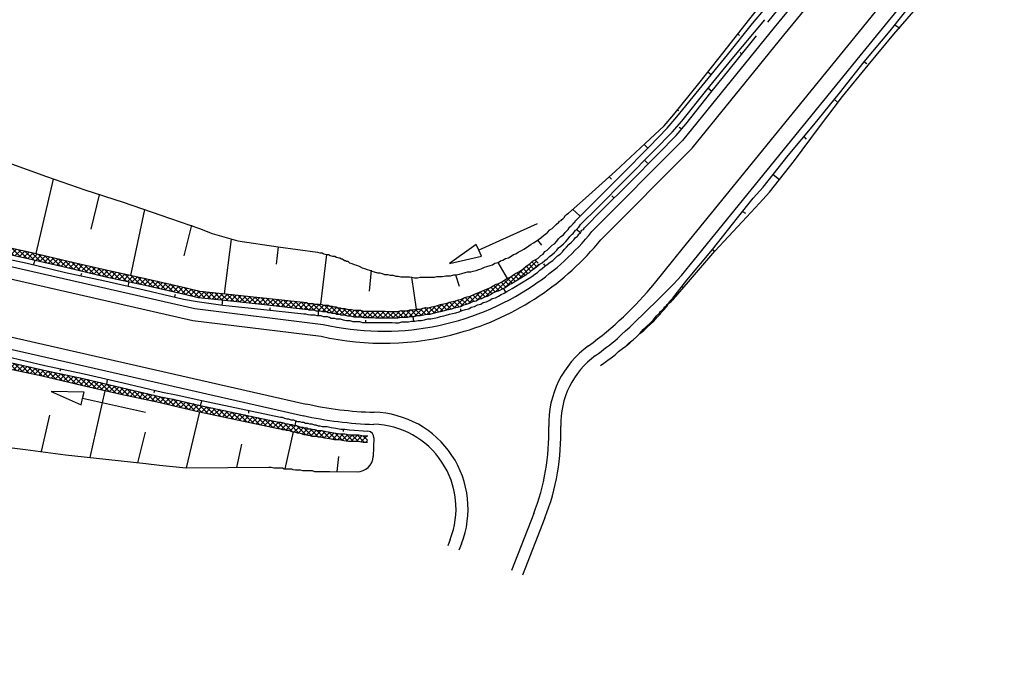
# Model space of a CAD drawing. Extents: x 0 to 1135, y 0 to 420.
# Tile 26 of 74: x 693 to 754, y 85 to 126. Entities that reach past the tile are written whole.
import ezdxf

# ---------------------------------------------------------------- set-up
doc = ezdxf.new("R2010")
doc.units = 0
doc.header["$LTSCALE"] = 2
doc.header["$MEASUREMENT"] = 0
doc.linetypes.add('AUSGEZOGEN', pattern=[0])
doc.layers.get('0').update_dxf_attribs({"color": 8, "linetype": 'AUSGEZOGEN'})
for name, color, linetype in [('BOESCHG', 8, 'AUSGEZOGEN'), ('WEG-BÖSCHUNGEN', 15, 'CONTINUOUS'), ('Wege', 15, 'CONTINUOUS')]:
    doc.layers.add(name, color=color, linetype=linetype)

# ---------------------------------------------------------------- blocks, each defined once
blk = doc.blocks.new('*X42')
at = {"color": 0, "linetype": 'ByBlock'}
for p, q in [((-1296723, 838704), (-1296674, 838753)), ((-1296723, 838386), (-1296413, 838696)), ((-1296096, 838209), (-1296630, 838743)), ((-1296497, 838293), (-1296149, 838641)), ((-1295691, 838122), (-1296226, 838657)), ((-1296499, 838294), (-1296723, 838518)), ((-1296234, 838238), (-1295891, 838581)), ((-1295972, 838182), (-1295635, 838520)), ((-1295286, 838035), (-1295813, 838562)), ((-1295710, 838126), (-1295378, 838458)), ((-1295448, 838070), (-1295122, 838396)), ((-1294881, 837949), (-1295394, 838462)), ((-1295186, 838014), (-1294865, 838335)), ((-1294476, 837862), (-1294976, 838361)), ((-1294924, 837958), (-1294608, 838273)), ((-1294662, 837902), (-1294352, 838212)), ((-1294067, 837771), (-1294557, 838261)), ((-1294400, 837845), (-1294094, 838151)), ((-1294139, 837788), (-1293834, 838093)), ((-1293651, 837673), (-1294138, 838161)), ((-1293881, 837727), (-1293574, 838035)), ((-1293236, 837576), (-1293729, 838070)), ((-1293624, 837667), (-1293313, 837977)), ((-1293366, 837607), (-1293053, 837920)), ((-1292821, 837479), (-1293320, 837979)), ((-1293108, 837546), (-1292792, 837862)), ((-1292406, 837382), (-1292911, 837888)), ((-1292850, 837486), (-1292532, 837804)), ((-1292592, 837426), (-1292272, 837746)), ((-1291990, 837285), (-1292502, 837797)), ((-1292334, 837366), (-1292011, 837688)), ((-1291575, 837188), (-1292093, 837707)), ((-1292076, 837305), (-1291751, 837631)), ((-1291818, 837245), (-1291490, 837573)), ((-1291160, 837091), (-1291685, 837616)), ((-1291560, 837185), (-1291230, 837515)), ((-1291302, 837125), (-1290970, 837457)), ((-1290745, 836994), (-1291276, 837525)), ((-1290330, 836897), (-1290867, 837434)), ((-1291044, 837064), (-1290709, 837399)), ((-1290786, 837004), (-1290449, 837342)), ((-1290528, 836944), (-1290188, 837284)), ((-1289914, 836800), (-1290458, 837344)), ((-1290270, 836884), (-1289928, 837226)), ((-1289499, 836703), (-1290049, 837253)), ((-1290013, 836823), (-1289668, 837168)), ((-1289755, 836763), (-1289407, 837110)), ((-1289091, 836613), (-1289640, 837162)), ((-1289497, 836703), (-1289147, 837053)), ((-1289237, 836645), (-1288886, 836995)), ((-1288687, 836527), (-1289231, 837071)), ((-1288974, 836589), (-1288626, 836937)), ((-1288282, 836441), (-1288822, 836980)), ((-1288712, 836533), (-1288365, 836880)), ((-1288450, 836477), (-1288103, 836824)), ((-1287878, 836355), (-1288413, 836890)), ((-1287474, 836269), (-1288009, 836804)), ((-1288188, 836421), (-1287840, 836768)), ((-1287925, 836365), (-1287578, 836712)), ((-1287663, 836309), (-1287316, 836656)), ((-1287069, 836182), (-1287604, 836718)), ((-1287401, 836253), (-1287053, 836600)), ((-1286658, 836090), (-1287200, 836632)), ((-1287138, 836197), (-1286792, 836544)), ((-1286877, 836141), (-1286535, 836483)), ((-1286243, 835993), (-1286795, 836545)), ((-1286619, 836080), (-1286278, 836422)), ((-1285828, 835896), (-1286377, 836445)), ((-1286361, 836020), (-1286021, 836360)), ((-1286103, 835960), (-1285764, 836299)), ((-1285412, 835799), (-1285960, 836346)), ((-1285845, 835900), (-1285507, 836238)), ((-1284997, 835701), (-1285542, 836246)), ((-1285587, 835839), (-1285250, 836177)), ((-1285329, 835779), (-1284993, 836115)), ((-1284582, 835604), (-1285124, 836147)), ((-1285071, 835719), (-1284736, 836054)), ((-1284813, 835659), (-1284479, 835993)), ((-1284167, 835507), (-1284706, 836047)), ((-1284555, 835598), (-1284221, 835932)), ((-1284297, 835538), (-1283963, 835872)), ((-1283751, 835410), (-1284289, 835948)), ((-1284039, 835478), (-1283705, 835812)), ((-1283336, 835313), (-1283874, 835851)), ((-1283782, 835417), (-1283448, 835751)), ((-1283524, 835357), (-1283190, 835691)), ((-1282921, 835216), (-1283459, 835754)), ((-1283266, 835297), (-1282932, 835631)), ((-1282506, 835119), (-1283044, 835657)), ((-1283008, 835237), (-1282674, 835571)), ((-1282750, 835176), (-1282416, 835510)), ((-1282091, 835022), (-1282628, 835560)), ((-1282492, 835116), (-1282158, 835450)), ((-1282234, 835056), (-1281899, 835391)), ((-1281683, 834933), (-1282213, 835463)), ((-1281975, 834996), (-1281636, 835335)), ((-1281276, 834844), (-1281802, 835371)), ((-1281714, 834939), (-1281374, 835279)), ((-1281453, 834883), (-1281112, 835223)), ((-1280869, 834756), (-1281398, 835284)), ((-1281191, 834826), (-1280850, 835167)), ((-1280463, 834667), (-1280994, 835198)), ((-1280930, 834769), (-1280587, 835112)), ((-1280669, 834712), (-1280325, 835056)), ((-1280056, 834579), (-1280589, 835112)), ((-1280407, 834655), (-1280063, 835000)), ((-1279650, 834491), (-1280185, 835026)), ((-1280146, 834598), (-1279800, 834944)), ((-1279884, 834542), (-1279538, 834888)), ((-1279235, 834394), (-1279780, 834939)), ((-1279623, 834485), (-1279280, 834828)), ((-1278820, 834297), (-1279372, 834849)), ((-1279365, 834424), (-1279022, 834768)), ((-1279107, 834364), (-1278764, 834707)), ((-1278404, 834200), (-1278957, 834752)), ((-1278849, 834304), (-1278506, 834647)), ((-1278591, 834244), (-1278248, 834587)), ((-1277989, 834103), (-1278542, 834655)), ((-1278334, 834183), (-1277990, 834526)), ((-1277574, 834006), (-1278126, 834558)), ((-1278076, 834123), (-1277732, 834466)), ((-1277818, 834063), (-1277475, 834406)), ((-1277159, 833910), (-1277711, 834461)), ((-1276755, 833823), (-1277296, 834364)), ((-1277560, 834003), (-1277217, 834346)), ((-1277302, 833942), (-1276959, 834285)), ((-1277041, 833884), (-1276701, 834225)), ((-1276351, 833737), (-1276881, 834267)), ((-1276779, 833828), (-1276443, 834165)), ((-1276517, 833773), (-1276185, 834105)), ((-1275946, 833651), (-1276465, 834170)), ((-1276255, 833717), (-1275927, 834044)), ((-1275542, 833565), (-1276050, 834073)), ((-1275992, 833661), (-1275669, 833984)), ((-1275730, 833605), (-1275411, 833924)), ((-1275137, 833478), (-1275635, 833976)), ((-1275468, 833549), (-1275153, 833864)), ((-1274829, 833488), (-1275220, 833879)), ((-1275205, 833493), (-1274895, 833803)), ((-1274943, 833437), (-1274829, 833551))]:
    blk.add_line(p, q, dxfattribs=at)
blk = doc.blocks.new('*X43')
at = {"color": 0, "linetype": 'ByBlock'}
for p, q in [((-1274829, 833551), (-1274637, 833743)), ((-1274318, 833295), (-1274805, 833782)), ((-1274733, 833392), (-1274829, 833488)), ((-1274682, 833380), (-1274375, 833687)), ((-1274424, 833320), (-1274113, 833631)), ((-1273902, 833198), (-1274396, 833691)), ((-1274166, 833260), (-1273850, 833575)), ((-1273487, 833101), (-1273991, 833605)), ((-1273908, 833199), (-1273588, 833519)), ((-1273650, 833139), (-1273326, 833463)), ((-1273072, 833004), (-1273587, 833519)), ((-1273392, 833079), (-1273064, 833407)), ((-1272657, 832907), (-1273183, 833433)), ((-1273134, 833019), (-1272801, 833352)), ((-1272876, 832958), (-1272539, 833296)), ((-1272242, 832810), (-1272778, 833347)), ((-1272618, 832898), (-1272277, 833240)), ((-1271826, 832713), (-1272374, 833260)), ((-1272361, 832838), (-1272017, 833181)), ((-1271411, 832616), (-1271963, 833168)), ((-1272103, 832778), (-1271759, 833121)), ((-1271845, 832717), (-1271502, 833060)), ((-1271587, 832657), (-1271244, 833000)), ((-1270996, 832519), (-1271548, 833071)), ((-1271329, 832597), (-1270986, 832940)), ((-1270581, 832422), (-1271133, 832974)), ((-1271071, 832536), (-1270728, 832880)), ((-1270813, 832476), (-1270470, 832819)), ((-1270165, 832325), (-1270718, 832877)), ((-1270555, 832416), (-1270212, 832759)), ((-1269753, 832230), (-1270303, 832780)), ((-1270297, 832356), (-1269954, 832699)), ((-1270039, 832295), (-1269696, 832638)), ((-1269348, 832144), (-1269887, 832683)), ((-1269780, 832236), (-1269439, 832577)), ((-1269518, 832180), (-1269182, 832516)), ((-1268944, 832058), (-1269470, 832585)), ((-1269255, 832124), (-1268925, 832455)), ((-1268540, 831972), (-1269053, 832485)), ((-1268993, 832069), (-1268668, 832393)), ((-1268731, 832013), (-1268411, 832332)), ((-1268135, 831886), (-1268635, 832385)), ((-1268469, 831957), (-1268154, 832271)), ((-1267731, 831799), (-1268217, 832286)), ((-1268206, 831901), (-1267898, 832210)), ((-1267944, 831845), (-1267641, 832148)), ((-1267323, 831710), (-1267799, 832186)), ((-1267682, 831789), (-1267384, 832087)), ((-1267419, 831733), (-1267117, 832036)), ((-1266902, 831607), (-1267382, 832087)), ((-1267163, 831671), (-1266848, 831986)), ((-1266482, 831506), (-1266989, 832012)), ((-1266908, 831608), (-1266580, 831936)), ((-1266070, 831412), (-1266598, 831940)), ((-1266652, 831546), (-1266318, 831880)), ((-1266394, 831486), (-1266059, 831821)), ((-1265658, 831318), (-1266191, 831851)), ((-1266135, 831427), (-1265800, 831762)), ((-1265876, 831367), (-1265541, 831703)), ((-1265246, 831224), (-1265779, 831757)), ((-1265617, 831308), (-1265281, 831644)), ((-1264836, 831132), (-1265367, 831663)), ((-1265358, 831249), (-1265022, 831585)), ((-1265098, 831190), (-1264761, 831527)), ((-1264432, 831046), (-1264955, 831569)), ((-1264838, 831133), (-1264499, 831471)), ((-1264576, 831077), (-1264237, 831415)), ((-1264027, 830960), (-1264550, 831482)), ((-1264313, 831021), (-1263975, 831360)), ((-1263623, 830874), (-1264145, 831396)), ((-1264051, 830965), (-1263712, 831304)), ((-1263219, 830787), (-1263741, 831310)), ((-1263789, 830909), (-1263450, 831248)), ((-1263526, 830853), (-1263188, 831192)), ((-1262814, 830701), (-1263337, 831224)), ((-1263264, 830797), (-1262925, 831136)), ((-1263002, 830741), (-1262663, 831080)), ((-1262410, 830615), (-1262932, 831137)), ((-1262740, 830685), (-1262401, 831024)), ((-1262005, 830529), (-1262528, 831051)), ((-1262477, 830629), (-1262139, 830968)), ((-1262215, 830574), (-1261876, 830912)), ((-1261601, 830443), (-1262123, 830965)), ((-1261953, 830518), (-1261614, 830856)), ((-1261197, 830356), (-1261719, 830879)), ((-1261690, 830462), (-1261352, 830800)), ((-1261428, 830406), (-1261089, 830745)), ((-1260792, 830270), (-1261314, 830793)), ((-1261166, 830350), (-1260827, 830689)), ((-1260388, 830184), (-1260910, 830706)), ((-1260904, 830294), (-1260565, 830633)), ((-1260641, 830238), (-1260303, 830577)), ((-1260001, 830115), (-1260506, 830620)), ((-1260379, 830182), (-1260040, 830521)), ((-1260117, 830126), (-1259763, 830480)), ((-1259590, 830023), (-1260101, 830534)), ((-1259850, 830075), (-1259514, 830411)), ((-1259157, 829908), (-1259710, 830461)), ((-1259586, 830021), (-1259248, 830358)), ((-1259314, 829974), (-1258982, 830306)), ((-1258785, 829854), (-1259290, 830359)), ((-1259063, 829907), (-1258741, 830229)), ((-1258360, 829748), (-1258918, 830306)), ((-1258798, 829854), (-1258472, 830180)), ((-1258553, 829780), (-1258212, 830122)), ((-1257942, 829647), (-1258477, 830182)), ((-1258292, 829724), (-1257943, 830073)), ((-1257570, 829594), (-1258075, 830098)), ((-1258030, 829668), (-1257681, 830016)), ((-1257734, 829645), (-1257387, 829992)), ((-1257206, 829547), (-1257671, 830012)), ((-1257468, 829593), (-1257114, 829947)), ((-1256818, 829478), (-1257324, 829984)), ((-1257197, 829546), (-1256849, 829894)), ((-1256456, 829434), (-1256933, 829911)), ((-1256927, 829497), (-1256579, 829845)), ((-1256657, 829450), (-1256309, 829798)), ((-1256107, 829403), (-1256542, 829839)), ((-1256355, 829433), (-1256008, 829780)), ((-1255721, 829336), (-1256167, 829782)), ((-1256073, 829397), (-1255730, 829740)), ((-1255392, 829325), (-1255827, 829760)), ((-1255802, 829350), (-1255427, 829725)), ((-1255508, 829326), (-1255111, 829722)), ((-1255071, 829322), (-1255474, 829725)), ((-1255192, 829323), (-1254835, 829681)), ((-1254700, 829269), (-1255153, 829723)), ((-1254905, 829292), (-1254530, 829667)), ((-1254508, 829396), (-1254785, 829672)), ((-1254611, 829268), (-1254508, 829371))]:
    blk.add_line(p, q, dxfattribs=at)
blk = doc.blocks.new('*X45')
at = {"color": 0, "linetype": 'ByBlock'}
for p, q in [((-1294638, 845244), (-1294527, 845354)), ((-1294210, 844915), (-1294638, 845342)), ((-1294629, 845015), (-1294638, 845024)), ((-1294564, 844999), (-1294265, 845298)), ((-1294308, 844938), (-1294003, 845242)), ((-1293792, 844814), (-1294279, 845301)), ((-1294051, 844876), (-1293741, 845186)), ((-1293373, 844714), (-1293874, 845214)), ((-1293794, 844815), (-1293479, 845130)), ((-1293538, 844753), (-1293217, 845074)), ((-1292954, 844613), (-1293469, 845128)), ((-1293281, 844692), (-1292955, 845018)), ((-1292541, 844518), (-1293064, 845041)), ((-1293024, 844630), (-1292693, 844961)), ((-1292768, 844568), (-1292434, 844902)), ((-1292136, 844432), (-1292659, 844954)), ((-1292507, 844511), (-1292176, 844842)), ((-1292245, 844455), (-1291918, 844782)), ((-1291732, 844346), (-1292244, 844858)), ((-1291983, 844399), (-1291660, 844721)), ((-1291328, 844259), (-1291829, 844761)), ((-1291720, 844343), (-1291403, 844661)), ((-1291458, 844287), (-1291145, 844601)), ((-1290923, 844173), (-1291414, 844664)), ((-1291196, 844231), (-1290887, 844540)), ((-1290519, 844087), (-1290998, 844567)), ((-1290934, 844175), (-1290629, 844480)), ((-1290671, 844119), (-1290371, 844420)), ((-1290111, 843997), (-1290583, 844470)), ((-1290409, 844064), (-1290112, 844361)), ((-1289696, 843900), (-1290169, 844373)), ((-1290148, 844006), (-1289849, 844305)), ((-1289890, 843946), (-1289587, 844249)), ((-1289280, 843803), (-1289764, 844287)), ((-1289632, 843885), (-1289325, 844193)), ((-1288865, 843706), (-1289360, 844201)), ((-1289375, 843825), (-1289062, 844137)), ((-1289117, 843765), (-1288800, 844081)), ((-1288450, 843609), (-1288955, 844115)), ((-1288859, 843705), (-1288538, 844026)), ((-1288601, 843644), (-1288276, 843970)), ((-1288035, 843512), (-1288551, 844028)), ((-1288343, 843584), (-1288013, 843914)), ((-1287620, 843415), (-1288147, 843942)), ((-1288085, 843524), (-1287751, 843858)), ((-1287827, 843464), (-1287493, 843798)), ((-1287204, 843318), (-1287742, 843856)), ((-1287569, 843403), (-1287235, 843737)), ((-1286783, 843215), (-1287327, 843759)), ((-1287311, 843343), (-1286977, 843677)), ((-1287053, 843283), (-1286719, 843617)), ((-1286365, 843115), (-1286912, 843662)), ((-1286799, 843219), (-1286461, 843557)), ((-1285947, 843016), (-1286496, 843565)), ((-1286542, 843157), (-1286203, 843496)), ((-1286285, 843096), (-1285945, 843436)), ((-1285530, 842916), (-1286081, 843468)), ((-1286028, 843035), (-1285687, 843376)), ((-1285771, 842974), (-1285430, 843315)), ((-1285121, 842826), (-1285666, 843371)), ((-1285514, 842912), (-1285172, 843255)), ((-1285254, 842854), (-1284914, 843195)), ((-1284717, 842740), (-1285251, 843274)), ((-1284992, 842798), (-1284656, 843135)), ((-1284312, 842654), (-1284836, 843177)), ((-1284730, 842742), (-1284398, 843074)), ((-1284467, 842687), (-1284140, 843014)), ((-1283908, 842567), (-1284420, 843080)), ((-1284205, 842631), (-1283882, 842954)), ((-1283504, 842481), (-1284005, 842983)), ((-1283943, 842575), (-1283624, 842894)), ((-1283681, 842519), (-1283366, 842833)), ((-1283099, 842395), (-1283590, 842886)), ((-1283418, 842463), (-1283108, 842773)), ((-1282688, 842302), (-1283175, 842789)), ((-1283156, 842407), (-1282850, 842713)), ((-1282895, 842350), (-1282588, 842657)), ((-1282273, 842205), (-1282762, 842694)), ((-1282637, 842290), (-1282326, 842601)), ((-1282379, 842229), (-1282063, 842545)), ((-1281857, 842108), (-1282358, 842608)), ((-1282121, 842169), (-1281801, 842489)), ((-1281442, 842011), (-1281953, 842522)), ((-1281863, 842109), (-1281539, 842433)), ((-1281605, 842049), (-1281276, 842377)), ((-1281027, 841914), (-1281549, 842436)), ((-1281347, 841988), (-1281014, 842322)), ((-1280612, 841817), (-1281144, 842349)), ((-1281089, 841928), (-1280752, 842266)), ((-1280831, 841868), (-1280489, 842210)), ((-1280196, 841720), (-1280740, 842263)), ((-1280573, 841808), (-1280230, 842151)), ((-1279781, 841622), (-1280334, 842175)), ((-1280315, 841747), (-1279972, 842090)), ((-1280058, 841687), (-1279714, 842030)), ((-1279366, 841525), (-1279918, 842078)), ((-1279800, 841627), (-1279456, 841970)), ((-1279542, 841567), (-1279199, 841910)), ((-1278951, 841428), (-1279503, 841981)), ((-1279284, 841506), (-1278941, 841849)), ((-1278536, 841331), (-1279088, 841884)), ((-1279026, 841446), (-1278683, 841789)), ((-1278768, 841386), (-1278425, 841729)), ((-1278120, 841234), (-1278673, 841787)), ((-1278510, 841325), (-1278167, 841669)), ((-1277715, 841147), (-1278258, 841690)), ((-1278252, 841265), (-1277908, 841609)), ((-1277993, 841206), (-1277647, 841552)), ((-1277310, 841061), (-1277845, 841595)), ((-1277731, 841150), (-1277385, 841495)), ((-1277468, 841094), (-1277124, 841439)), ((-1276906, 840975), (-1277438, 841507)), ((-1277206, 841038), (-1276863, 841382)), ((-1276501, 840888), (-1277032, 841418)), ((-1276944, 840983), (-1276601, 841325)), ((-1276681, 840927), (-1276340, 841268)), ((-1276097, 840802), (-1276625, 841330)), ((-1276419, 840871), (-1276079, 841211)), ((-1275693, 840716), (-1276218, 841242)), ((-1276157, 840815), (-1275817, 841154)), ((-1275895, 840759), (-1275556, 841097)), ((-1275279, 840621), (-1275812, 841153)), ((-1275632, 840703), (-1275298, 841037)), ((-1274864, 840524), (-1275402, 841061)), ((-1275374, 840643), (-1275040, 840977)), ((-1275116, 840583), (-1274782, 840917)), ((-1274449, 840427), (-1274986, 840964)), ((-1274858, 840522), (-1274524, 840856)), ((-1274600, 840462), (-1274266, 840796)), ((-1274034, 840330), (-1274571, 840867)), ((-1274342, 840402), (-1274008, 840736)), ((-1273618, 840233), (-1274156, 840770)), ((-1274085, 840342), (-1273751, 840676)), ((-1273827, 840281), (-1273493, 840615)), ((-1273203, 840136), (-1273741, 840673)), ((-1273569, 840221), (-1273235, 840555)), ((-1272786, 840036), (-1273326, 840576)), ((-1273311, 840161), (-1272977, 840495)), ((-1272368, 839937), (-1272910, 840479)), ((-1273053, 840100), (-1272719, 840434)), ((-1272796, 840039), (-1272461, 840374)), ((-1272539, 839977), (-1272203, 840314)), ((-1271950, 839837), (-1272495, 840382)), ((-1272282, 839916), (-1271945, 840254)), ((-1271532, 839737), (-1272080, 840285)), ((-1272025, 839855), (-1271687, 840193)), ((-1271769, 839794), (-1271429, 840133)), ((-1271114, 839638), (-1271665, 840188)), ((-1271512, 839733), (-1271171, 840073)), ((-1271255, 839671), (-1270913, 840013)), ((-1270699, 839541), (-1271250, 840091)), ((-1270998, 839610), (-1270655, 839953)), ((-1270295, 839455), (-1270834, 839994)), ((-1270740, 839550), (-1270393, 839897)), ((-1269891, 839369), (-1270426, 839904)), ((-1270478, 839494), (-1270130, 839841)), ((-1270215, 839438), (-1269868, 839785)), ((-1269486, 839282), (-1270022, 839818)), ((-1269953, 839382), (-1269606, 839729)), ((-1269691, 839326), (-1269343, 839673)), ((-1269082, 839196), (-1269617, 839732)), ((-1269428, 839270), (-1269081, 839617)), ((-1268677, 839110), (-1269213, 839645)), ((-1269166, 839214), (-1268819, 839561)), ((-1268904, 839158), (-1268557, 839505)), ((-1268271, 839022), (-1268808, 839559)), ((-1268641, 839102), (-1268294, 839450)), ((-1267856, 838925), (-1268404, 839473)), ((-1268379, 839046), (-1268035, 839390)), ((-1268121, 838987), (-1267778, 839330)), ((-1267441, 838828), (-1267993, 839380)), ((-1267863, 838927), (-1267520, 839270)), ((-1267026, 838731), (-1267578, 839283)), ((-1267605, 838866), (-1267262, 839209)), ((-1267347, 838806), (-1267004, 839149)), ((-1266610, 838634), (-1267163, 839186)), ((-1267089, 838746), (-1266746, 839089)), ((-1266831, 838686), (-1266488, 839029)), ((-1266195, 838537), (-1266748, 839089)), ((-1266573, 838625), (-1266230, 838968)), ((-1265778, 838438), (-1266332, 838992)), ((-1266315, 838565), (-1265972, 838908)), ((-1266057, 838505), (-1265715, 838847)), ((-1265357, 838335), (-1265917, 838895)), ((-1265800, 838444), (-1265459, 838785)), ((-1265544, 838381), (-1265203, 838722)), ((-1264954, 838250), (-1265498, 838794)), ((-1265289, 838319), (-1264948, 838660)), ((-1264942, 838557), (-1265077, 838691)), ((-1265031, 838258), (-1264942, 838347))]:
    blk.add_line(p, q, dxfattribs=at)
blk = doc.blocks.new('*X46')
at = {"color": 0, "linetype": 'ByBlock'}
for p, q in [((-1245112, 839403), (-1243971, 840545)), ((-1243974, 840180), (-1244274, 840480)), ((-1243878, 840403), (-1244076, 840601)), ((-1245942, 838891), (-1244602, 840232)), ((-1244716, 839649), (-1244993, 839926)), ((-1244520, 839772), (-1244805, 840057)), ((-1244345, 839915), (-1244638, 840208)), ((-1244165, 840053), (-1244446, 840334)), ((-1244104, 840094), (-1243845, 840352)), ((-1246516, 838635), (-1245570, 839582)), ((-1245704, 839047), (-1245994, 839337)), ((-1245501, 839162), (-1245798, 839460)), ((-1245305, 839284), (-1245590, 839569)), ((-1245108, 839406), (-1245397, 839695)), ((-1244912, 839528), (-1245191, 839807)), ((-1247698, 838091), (-1246934, 838854)), ((-1246960, 838394), (-1247277, 838711)), ((-1247153, 838317), (-1246311, 839159)), ((-1246756, 838508), (-1247048, 838800)), ((-1246549, 838619), (-1246834, 838904)), ((-1246304, 838693), (-1246636, 839025)), ((-1246105, 838812), (-1246415, 839121)), ((-1245896, 838921), (-1246192, 839217)), ((-1264942, 838347), (-1264660, 838629)), ((-1264600, 838215), (-1264942, 838557)), ((-1264742, 838229), (-1264371, 838600)), ((-1264247, 838180), (-1264701, 838634)), ((-1264453, 838200), (-1264083, 838570)), ((-1263893, 838144), (-1264346, 838597)), ((-1264163, 838171), (-1263794, 838541)), ((-1263540, 838109), (-1263992, 838561)), ((-1263874, 838142), (-1263505, 838511)), ((-1263184, 838072), (-1263637, 838524)), ((-1263585, 838114), (-1263217, 838481)), ((-1263296, 838084), (-1262930, 838450)), ((-1262827, 838033), (-1263282, 838488)), ((-1263009, 838053), (-1262642, 838419)), ((-1262470, 837994), (-1262926, 838450)), ((-1262722, 838021), (-1262355, 838389)), ((-1262113, 837955), (-1262570, 838412)), ((-1262435, 837990), (-1262067, 838358)), ((-1261756, 837916), (-1262213, 838374)), ((-1262148, 837959), (-1261780, 838327)), ((-1261861, 837928), (-1261492, 838297)), ((-1261399, 837877), (-1261857, 838336)), ((-1261574, 837896), (-1261205, 838266)), ((-1261042, 837839), (-1261501, 838298)), ((-1261287, 837865), (-1260917, 838235)), ((-1260685, 837800), (-1261145, 838259)), ((-1261000, 837834), (-1260630, 838204)), ((-1260328, 837761), (-1260788, 838221)), ((-1260713, 837803), (-1260343, 838173)), ((-1259971, 837722), (-1260431, 838183)), ((-1260426, 837772), (-1260056, 838142)), ((-1260139, 837740), (-1259769, 838110)), ((-1259614, 837683), (-1260074, 838144)), ((-1259852, 837709), (-1259482, 838079)), ((-1259257, 837644), (-1259717, 838105)), ((-1259565, 837678), (-1259195, 838048)), ((-1258900, 837606), (-1259360, 838066)), ((-1258543, 837567), (-1259003, 838027)), ((-1249565, 837496), (-1248989, 838072)), ((-1248804, 837692), (-1249145, 838034)), ((-1249133, 837610), (-1248510, 838233)), ((-1248573, 837779), (-1248896, 838102)), ((-1248710, 837714), (-1248033, 838391)), ((-1248341, 837866), (-1248643, 838168)), ((-1248095, 837938), (-1248428, 838270)), ((-1248209, 837897), (-1247479, 838627)), ((-1247868, 838029), (-1248180, 838341)), ((-1247646, 838125), (-1247952, 838431)), ((-1247406, 838203), (-1247722, 838519)), ((-1247190, 838305), (-1247504, 838619)), ((-1259278, 837647), (-1258908, 838017)), ((-1258991, 837615), (-1258621, 837986)), ((-1258704, 837584), (-1258334, 837954)), ((-1258162, 837504), (-1258646, 837988)), ((-1258418, 837553), (-1258072, 837898)), ((-1257828, 837488), (-1258282, 837942)), ((-1258153, 837500), (-1257792, 837860)), ((-1257465, 837443), (-1257919, 837897)), ((-1257841, 837493), (-1257491, 837843)), ((-1257572, 837444), (-1257225, 837791)), ((-1257093, 837390), (-1257547, 837844)), ((-1257305, 837393), (-1256923, 837775)), ((-1256671, 837286), (-1257176, 837791)), ((-1257011, 837368), (-1256662, 837717)), ((-1256300, 837233), (-1256804, 837737)), ((-1256739, 837322), (-1256402, 837660)), ((-1256474, 837269), (-1256141, 837602)), ((-1255919, 837171), (-1256415, 837666)), ((-1256213, 837212), (-1255857, 837568)), ((-1255557, 837127), (-1256011, 837580)), ((-1255933, 837174), (-1255580, 837527)), ((-1255661, 837127), (-1255312, 837477)), ((-1255185, 837073), (-1255639, 837527)), ((-1255387, 837083), (-1254999, 837472)), ((-1254834, 837040), (-1255268, 837474)), ((-1255080, 837072), (-1254733, 837419)), ((-1254493, 837017), (-1254945, 837470)), ((-1254802, 837032), (-1254417, 837417)), ((-1254172, 837014), (-1254576, 837418)), ((-1254499, 837017), (-1254102, 837414)), ((-1253851, 837012), (-1254255, 837415)), ((-1252921, 837004), (-1252499, 837426)), ((-1252606, 837001), (-1252160, 837447)), ((-1251982, 837051), (-1252379, 837449)), ((-1252241, 837048), (-1251795, 837494)), ((-1251705, 837093), (-1252058, 837446)), ((-1251899, 837071), (-1251430, 837541)), ((-1251428, 837135), (-1251788, 837494)), ((-1251546, 837106), (-1251053, 837599)), ((-1251132, 837156), (-1251504, 837528)), ((-1250875, 837218), (-1251210, 837552)), ((-1251192, 837142), (-1250699, 837635)), ((-1250580, 837241), (-1250961, 837621)), ((-1250781, 837235), (-1250278, 837738)), ((-1250332, 837311), (-1250664, 837643)), ((-1250076, 837373), (-1250408, 837705)), ((-1250403, 837294), (-1249845, 837853)), ((-1249819, 837435), (-1250160, 837776)), ((-1249984, 837395), (-1249411, 837969)), ((-1249563, 837496), (-1249905, 837838)), ((-1249306, 837558), (-1249648, 837900)), ((-1249060, 837630), (-1249402, 837972)), ((-1254183, 837015), (-1253787, 837411)), ((-1253530, 837009), (-1253934, 837412)), ((-1253868, 837012), (-1253471, 837408)), ((-1253209, 837006), (-1253613, 837410)), ((-1253552, 837009), (-1253156, 837406)), ((-1252888, 837003), (-1253292, 837407)), ((-1253237, 837006), (-1252840, 837403)), ((-1252575, 837008), (-1252971, 837404)), ((-1252297, 837048), (-1252650, 837401))]:
    blk.add_line(p, q, dxfattribs=at)

msp = doc.modelspace()

# ---------------------------------------------------------------- linework, layer by layer
at = {"layer": 'BOESCHG'}
for points in [[(371.801, 194.57, 0.000005), (348.632, 194.62, 0.000007), (332.459, 194.655, 0.000063)], [(371.798, 193.57, 0.000005), (348.629, 193.62, 0.000007), (332.457, 193.655, 0.000063)]]:
    msp.add_lwpolyline(points, format="xyb", dxfattribs=at)
at = {"layer": 'WEG-BÖSCHUNGEN', "linetype": 'Continuous'}
for p, q in [((723.531, 109.564), (724.476, 110.15)), ((723.674, 109.31), (724.62, 109.895)), ((713.451, 100.452), (714.599, 100.374)), ((714.972, 99.959), (714.924, 98.806)), ((712.229, 97.863), (713.916, 97.848))]:
    msp.add_line(p, q, dxfattribs=at)
for points in [[(739.47, 125.822), (740.638, 127.265), (742.255, 129.2), (743.822, 131.137), (745.389, 133.073)], [(691.102, 112.048), (693.498, 111.527), (695.943, 110.956), (698.388, 110.384), (700.833, 109.863), (703.279, 109.292), (704.127, 109.084), (705.725, 108.92), (708.273, 108.648), (710.771, 108.376), (710.87, 108.325), (711.02, 108.324), (711.17, 108.322), (711.32, 108.271), (711.42, 108.27), (711.57, 108.269), (711.72, 108.267), (711.819, 108.217), (711.969, 108.215), (712.119, 108.214), (712.219, 108.163), (712.269, 108.163), (712.369, 108.162), (712.469, 108.111), (712.569, 108.11), (712.619, 108.11), (712.718, 108.059), (712.818, 108.058), (712.868, 108.057), (712.968, 108.006), (713.168, 108.005), (713.367, 107.953), (713.567, 107.951), (713.767, 107.899), (713.917, 107.898), (714.117, 107.896), (714.316, 107.845), (714.516, 107.843), (714.716, 107.841), (714.916, 107.839), (715.116, 107.838), (715.266, 107.836), (715.466, 107.835), (715.666, 107.833), (715.866, 107.831), (716.066, 107.829), (716.266, 107.828), (716.466, 107.826), (716.667, 107.874), (716.817, 107.873), (717.017, 107.871), (717.217, 107.919), (717.417, 107.917), (717.617, 107.966), (717.817, 107.964), (717.968, 108.013), (718.168, 108.061), (718.368, 108.059), (718.569, 108.107), (718.769, 108.156), (718.92, 108.204), (719.12, 108.253), (719.32, 108.301), (719.521, 108.349), (719.671, 108.398), (719.872, 108.446), (720.072, 108.494), (720.223, 108.543), (720.423, 108.591), (720.624, 108.689), (720.774, 108.738), (720.975, 108.786), (721.176, 108.885), (721.326, 108.933), (721.527, 109.031), (721.677, 109.08), (721.878, 109.178), (722.029, 109.227), (722.23, 109.325), (722.38, 109.424), (722.581, 109.522), (722.732, 109.571), (722.933, 109.669), (723.083, 109.768), (723.234, 109.867), (723.435, 109.965), (723.586, 110.063), (723.737, 110.162), (723.938, 110.26), (724.089, 110.359), (724.24, 110.458), (724.391, 110.606), (724.542, 110.705), (724.693, 110.804), (724.844, 110.952), (725.045, 111.051), (725.196, 111.149), (725.347, 111.298), (725.498, 111.397), (725.599, 111.546), (725.75, 111.645), (725.901, 111.793), (726.053, 111.942), (726.204, 112.041), (726.355, 112.189), (726.456, 112.338), (726.607, 112.487), (726.758, 112.586), (726.86, 112.735), (727.011, 112.884), (727.061, 112.933), (727.112, 113.033), (727.163, 113.082), (727.213, 113.132), (727.264, 113.181), (727.364, 113.28), (727.415, 113.33), (727.465, 113.38), (727.516, 113.479), (727.567, 113.529), (728.575, 114.52), (730.341, 116.304), (732.107, 118.089), (733.217, 119.229), (733.823, 119.924), (735.39, 121.86), (736.957, 123.797), (738.524, 125.733), (740.141, 127.669)], [(692.196, 117.089), (694.589, 116.218), (696.982, 115.397), (699.375, 114.626), (701.718, 113.805), (704.111, 112.984), (704.908, 112.677), (706.504, 112.213), (709.001, 111.841), (711.448, 111.52), (711.598, 111.469), (711.748, 111.467), (711.847, 111.416), (711.997, 111.365), (712.147, 111.364), (712.247, 111.313), (712.396, 111.262), (712.546, 111.26), (712.646, 111.209), (712.795, 111.158), (712.845, 111.158), (712.945, 111.107), (712.995, 111.106), (713.044, 111.056), (713.144, 111.005), (713.194, 111.005), (713.243, 110.954), (713.343, 110.953), (713.393, 110.903), (713.443, 110.852), (713.592, 110.801), (713.742, 110.75), (713.891, 110.698), (714.041, 110.647), (714.24, 110.545), (714.389, 110.494), (714.539, 110.443), (714.689, 110.391), (714.838, 110.34), (714.988, 110.289), (715.187, 110.237), (715.337, 110.236), (715.487, 110.184), (715.636, 110.133), (715.836, 110.131), (715.986, 110.08), (716.136, 110.079), (716.335, 110.027), (716.485, 110.026), (716.635, 109.974), (716.835, 109.973), (716.985, 109.971), (717.185, 109.97), (717.335, 109.968), (717.485, 109.917), (717.685, 109.915), (717.835, 109.964), (718.035, 109.962), (718.185, 109.961), (718.385, 109.959), (718.535, 109.958), (718.735, 109.956), (718.885, 110.005), (719.085, 110.003), (719.235, 110.002), (719.436, 110.05), (719.586, 110.048), (719.736, 110.047), (719.936, 110.095), (720.086, 110.094), (720.287, 110.142), (720.437, 110.191), (720.638, 110.239), (720.788, 110.288), (720.988, 110.286), (721.138, 110.335), (721.339, 110.383), (721.489, 110.432), (721.64, 110.481), (721.841, 110.579), (721.991, 110.627), (722.191, 110.676), (722.342, 110.724), (722.493, 110.823), (722.693, 110.871), (722.844, 110.97), (722.994, 111.019), (723.145, 111.117), (723.346, 111.166), (723.497, 111.264), (723.647, 111.363), (723.798, 111.412), (723.949, 111.51), (724.15, 111.609), (724.301, 111.707), (724.451, 111.806), (724.602, 111.905), (724.753, 112.003), (724.904, 112.102), (725.055, 112.201), (725.206, 112.299), (725.357, 112.398), (725.508, 112.547), (725.659, 112.645), (725.76, 112.744), (725.911, 112.893), (726.062, 112.992), (726.213, 113.141), (726.314, 113.24), (726.465, 113.388), (726.516, 113.438), (726.616, 113.487), (726.667, 113.537), (726.717, 113.586), (726.768, 113.636), (726.818, 113.685), (726.869, 113.785), (726.919, 113.834), (726.97, 113.884), (727.07, 113.933), (728.128, 114.874), (729.993, 116.558), (731.859, 118.291), (733.018, 119.381), (733.624, 120.076), (735.191, 122.012), (736.759, 123.998), (738.276, 125.935), (739.843, 127.922)], [(729.062, 104.458), (729.265, 104.603), (729.52, 104.796), (729.724, 104.941), (729.979, 105.135), (730.183, 105.33), (730.438, 105.524), (730.642, 105.669), (730.847, 105.864), (731.101, 106.058), (731.306, 106.253), (731.511, 106.448), (731.717, 106.693), (731.922, 106.888), (732.127, 107.083), (732.332, 107.278), (732.538, 107.523), (732.743, 107.718), (732.795, 107.817), (732.897, 107.915), (733, 108.012), (733.052, 108.111), (733.153, 108.159), (733.206, 108.257), (733.308, 108.355), (733.361, 108.454), (733.463, 108.551), (733.566, 108.649), (734.443, 109.777), (736.041, 111.689), (737.589, 113.652), (738.57, 114.878), (739.186, 115.563), (740.735, 117.526), (742.332, 119.437), (743.931, 121.399), (745.479, 123.361), (747.077, 125.273), (748.625, 127.236)], [(730.642, 105.669), (730.897, 105.863), (731.101, 106.058), (731.306, 106.253), (731.511, 106.448), (731.766, 106.642), (731.971, 106.837), (732.176, 107.032), (732.38, 107.227), (732.586, 107.472), (732.791, 107.667), (732.844, 107.766), (732.946, 107.863), (733.049, 107.961), (733.101, 108.06), (733.203, 108.157), (733.256, 108.256), (733.358, 108.354), (733.461, 108.451), (733.512, 108.5), (733.614, 108.597), (734.541, 109.675), (736.188, 111.585), (737.883, 113.394), (738.962, 114.568), (739.579, 115.253), (741.128, 117.216), (742.627, 119.23), (744.126, 121.194), (745.724, 123.155), (747.322, 125.067), (748.969, 126.977)], [(724.476, 110.15), (724.487, 110.156), (724.638, 110.254), (724.789, 110.403), (724.94, 110.502), (725.091, 110.6), (725.242, 110.749), (725.443, 110.847), (725.594, 110.996), (725.745, 111.095), (725.897, 111.243), (726.047, 111.342), (726.199, 111.491), (726.35, 111.639), (726.451, 111.788), (726.602, 111.887), (726.753, 112.036), (726.905, 112.184), (727.056, 112.333), (727.157, 112.482), (727.309, 112.631), (727.359, 112.68), (727.41, 112.73), (727.46, 112.83), (727.511, 112.879), (727.611, 112.928), (727.662, 113.028), (727.713, 113.077), (727.763, 113.127), (727.814, 113.226), (727.864, 113.276), (728.873, 114.267), (730.639, 116.052), (732.405, 117.836), (733.515, 118.977), (734.121, 119.671), (735.688, 121.608), (737.255, 123.544), (739.284, 125.973)], [(747.386, 125.665), (747.681, 125.458)], [(737.618, 125.091), (737.718, 124.99)], [(724.62, 109.895), (724.635, 109.904), (724.786, 110.003), (724.987, 110.151), (725.138, 110.25), (725.289, 110.399), (725.44, 110.497), (725.591, 110.646), (725.742, 110.745), (725.943, 110.893), (726.094, 110.991), (726.246, 111.14), (726.397, 111.289), (726.548, 111.388), (726.699, 111.536), (726.8, 111.685), (726.952, 111.834), (727.103, 111.983), (727.254, 112.131), (727.406, 112.28), (727.507, 112.429), (727.607, 112.478), (727.658, 112.528), (727.709, 112.627), (727.759, 112.677), (727.81, 112.726), (727.86, 112.826), (727.911, 112.876), (728.011, 112.925), (728.062, 113.024), (728.113, 113.074), (729.122, 114.115), (730.887, 115.85), (732.653, 117.634), (733.763, 118.775), (734.369, 119.469), (735.936, 121.456), (737.503, 123.392), (738.778, 124.967)], [(737.857, 123.839), (737.758, 123.94)], [(745.479, 123.361), (745.627, 123.258)], [(735.946, 122.556), (735.747, 122.707)], [(735.987, 121.505), (735.739, 121.707)], [(743.621, 121.006), (743.817, 120.851)], [(733.827, 120.374), (733.926, 120.323)], [(734.116, 119.171), (733.967, 119.273)], [(732.006, 117.99), (731.758, 118.242)], [(741.714, 118.702), (741.86, 118.549)], [(731.998, 117.04), (731.799, 117.242)], [(693.947, 111.423), (695.038, 116.064)], [(729.59, 116.211), (729.739, 116.06)], [(739.806, 116.348), (740.198, 116.038)], [(697.879, 115.089), (697.36, 112.944)], [(729.879, 114.908), (729.78, 115.009)], [(699.835, 110.072), (700.721, 114.164)], [(727.769, 113.777), (727.322, 114.181)], [(737.899, 114.044), (738.096, 113.939)], [(703.613, 113.189), (703.146, 111.293)], [(725.132, 113.277), (721.486, 111.631), (721.321, 111.995), (719.663, 110.808), (721.651, 111.266), (721.486, 111.631)], [(727.81, 112.726), (727.561, 112.929)], [(705.675, 108.92), (706.105, 112.317)], [(725.155, 112.25), (725.403, 111.948)], [(690.999, 111.649), (693.444, 111.128), (695.889, 110.556), (698.284, 109.985), (700.73, 109.464), (703.175, 108.892), (704.023, 108.685), (705.672, 108.52), (708.17, 108.249), (710.667, 107.977), (710.817, 107.975), (710.917, 107.924), (711.067, 107.923), (711.217, 107.922), (711.366, 107.871), (711.466, 107.87), (711.616, 107.868), (711.766, 107.817), (711.866, 107.816), (712.016, 107.815), (712.115, 107.764), (712.215, 107.763), (712.315, 107.762), (712.365, 107.712), (712.465, 107.711), (712.565, 107.71), (712.665, 107.659), (712.715, 107.659), (712.815, 107.658), (712.914, 107.607), (713.114, 107.605), (713.314, 107.553), (713.514, 107.552), (713.713, 107.5), (713.913, 107.498), (714.113, 107.496), (714.313, 107.445), (714.513, 107.443), (714.663, 107.442), (714.863, 107.44), (715.063, 107.438), (715.263, 107.436), (715.463, 107.435), (715.663, 107.433), (715.863, 107.431), (716.063, 107.429), (716.263, 107.428), (716.463, 107.426), (716.663, 107.474), (716.863, 107.472), (717.063, 107.471), (717.264, 107.519), (717.464, 107.517), (717.664, 107.565), (717.864, 107.564), (718.064, 107.612), (718.265, 107.66), (718.465, 107.658), (718.615, 107.707), (718.816, 107.755), (719.016, 107.803), (719.216, 107.852), (719.417, 107.9), (719.617, 107.948), (719.818, 107.996), (719.968, 108.045), (720.169, 108.093), (720.369, 108.142), (720.57, 108.24), (720.72, 108.288), (720.921, 108.337), (721.122, 108.435), (721.322, 108.483), (721.473, 108.582), (721.673, 108.63), (721.874, 108.728), (722.025, 108.777), (722.226, 108.875), (722.376, 108.974), (722.577, 109.072), (722.778, 109.121), (722.929, 109.219), (723.13, 109.317), (723.28, 109.416), (723.431, 109.515), (723.531, 109.564)], [(709.001, 111.841), (708.894, 110.773)], [(736.041, 111.689), (736.188, 111.585)], [(690.946, 111.35), (693.392, 110.828), (695.787, 110.257), (698.232, 109.736), (700.677, 109.164), (703.122, 108.593), (703.971, 108.435), (705.569, 108.221), (708.117, 107.949), (710.615, 107.677), (710.715, 107.676), (710.864, 107.625), (711.014, 107.624), (711.164, 107.622), (711.264, 107.621), (711.414, 107.57), (711.564, 107.569), (711.664, 107.568), (711.813, 107.517), (711.963, 107.515), (712.063, 107.514), (712.163, 107.464), (712.213, 107.463), (712.312, 107.412), (712.412, 107.411), (712.512, 107.41), (712.612, 107.36), (712.662, 107.359), (712.762, 107.358), (712.862, 107.357), (713.061, 107.306), (713.261, 107.254), (713.461, 107.252), (713.661, 107.2), (713.861, 107.199), (714.061, 107.197), (714.26, 107.145), (714.46, 107.143), (714.66, 107.142), (714.86, 107.14), (715.06, 107.138), (715.26, 107.136), (715.46, 107.135), (715.66, 107.133), (715.86, 107.131), (716.11, 107.129), (716.31, 107.127), (716.51, 107.125), (716.71, 107.174), (716.91, 107.172), (717.11, 107.17), (717.311, 107.218), (717.511, 107.217), (717.711, 107.265), (717.911, 107.263), (718.112, 107.311), (718.312, 107.36), (718.512, 107.358), (718.713, 107.406), (718.913, 107.454), (719.113, 107.503), (719.314, 107.551), (719.464, 107.599), (719.665, 107.648), (719.865, 107.696), (720.066, 107.744), (720.266, 107.792), (720.467, 107.891), (720.667, 107.939), (720.868, 107.987), (721.019, 108.086), (721.219, 108.134), (721.42, 108.232), (721.62, 108.281), (721.771, 108.379), (721.972, 108.428), (722.173, 108.526), (722.323, 108.624), (722.524, 108.673), (722.725, 108.771), (722.876, 108.87), (723.076, 108.968), (723.227, 109.067), (723.428, 109.165), (723.579, 109.263), (723.674, 109.31)], [(693.791, 110.725), (693.893, 111.024)], [(711.67, 108.268), (712.047, 111.365)], [(714.789, 110.391), (714.677, 109.092)], [(723.284, 109.866), (722.693, 110.871)], [(725.641, 110.645), (725.543, 110.796)], [(696.735, 110.049), (696.786, 110.198)], [(699.679, 109.373), (699.732, 109.673)], [(717.617, 107.966), (717.335, 109.968)], [(720.036, 110.095), (720.28, 109.392)], [(723.177, 109.017), (723.029, 109.268)], [(734.134, 109.385), (734.183, 109.334)], [(702.574, 108.748), (702.625, 108.897)], [(705.519, 108.222), (705.572, 108.521)], [(708.516, 107.896), (708.518, 108.045)], [(711.514, 107.569), (711.516, 107.869)], [(720.366, 107.842), (720.368, 107.992)], [(714.46, 107.143), (714.461, 107.293)], [(717.461, 107.217), (717.414, 107.517)], [(732.178, 107.132), (732.227, 107.081)], [(692.041, 105.04), (694.486, 104.468), (696.931, 103.947), (699.376, 103.375), (701.822, 102.804), (702.67, 102.647), (704.267, 102.283), (706.713, 101.761), (709.158, 101.24), (709.258, 101.239), (709.408, 101.187), (709.557, 101.136), (709.657, 101.135), (709.807, 101.084), (709.957, 101.083), (710.056, 101.032), (710.206, 100.98), (710.356, 100.979), (710.455, 100.928), (710.605, 100.927), (710.705, 100.876), (710.855, 100.875), (710.955, 100.824), (711.105, 100.823), (711.254, 100.771), (711.354, 100.77), (711.504, 100.719), (711.604, 100.718), (711.753, 100.667), (712.053, 100.664), (712.303, 100.612), (712.602, 100.559), (712.902, 100.507), (713.152, 100.505), (713.451, 100.452)], [(691.885, 104.341), (694.33, 103.82), (696.775, 103.248), (699.22, 102.677), (701.666, 102.155), (702.514, 101.948), (704.111, 101.584), (706.556, 101.062), (709.002, 100.541), (709.102, 100.54), (709.252, 100.489), (709.402, 100.487), (709.501, 100.437), (709.651, 100.435), (709.801, 100.384), (709.9, 100.333), (710.05, 100.332), (710.2, 100.28), (710.3, 100.28), (710.449, 100.228), (710.599, 100.177), (710.699, 100.176), (710.848, 100.125), (710.948, 100.124), (711.098, 100.073), (711.248, 100.071), (711.348, 100.07), (711.498, 100.019), (711.648, 100.018), (711.897, 99.966), (712.197, 99.913), (712.496, 99.86), (712.796, 99.858), (713.096, 99.805), (713.395, 99.752), (713.695, 99.75), (713.995, 99.747), (714.295, 99.695), (714.545, 99.692), (714.561, 99.692)], [(691.988, 104.74), (694.433, 104.169), (696.879, 103.647), (699.324, 103.076), (701.719, 102.505), (702.568, 102.347), (704.164, 101.983), (706.61, 101.462), (709.055, 100.941), (709.206, 100.939), (709.355, 100.888), (709.455, 100.837), (709.605, 100.836), (709.754, 100.784), (709.854, 100.784), (710.004, 100.732), (710.154, 100.731), (710.253, 100.68), (710.403, 100.629), (710.553, 100.627), (710.652, 100.576), (710.802, 100.575), (710.902, 100.524), (711.052, 100.523), (711.201, 100.472), (711.301, 100.471), (711.451, 100.419), (711.551, 100.419), (711.701, 100.417), (712.001, 100.365), (712.25, 100.312), (712.55, 100.26), (712.849, 100.207), (713.149, 100.205), (713.399, 100.152), (713.699, 100.15), (713.999, 100.147), (714.298, 100.095), (714.598, 100.092)], [(695.484, 104.26), (695.433, 104.11)], [(698.378, 103.584), (698.326, 103.285)], [(700.746, 101.536), (696.844, 102.416), (696.932, 102.806), (694.893, 102.855), (696.756, 102.025), (696.844, 102.416)], [(698.222, 102.886), (697.286, 98.744)], [(701.322, 102.908), (701.271, 102.759)], [(704.267, 102.283), (704.164, 101.983)], [(694.289, 99.12), (694.809, 101.365)], [(704.111, 101.584), (703.28, 98.091)], [(707.162, 101.657), (707.16, 101.507)], [(710.106, 101.031), (710.054, 100.732)], [(713.052, 100.505), (713.051, 100.355)], [(700.283, 98.417), (700.75, 100.313)], [(709.95, 100.333), (709.43, 98.037)], [(690.793, 99.551), (693.29, 99.229), (695.787, 98.907), (698.285, 98.635), (700.783, 98.363), (701.632, 98.256), (703.28, 98.091), (705.881, 98.118), (708.431, 98.146), (708.581, 98.145), (708.731, 98.093), (708.831, 98.092), (708.981, 98.091), (709.131, 98.09), (709.281, 98.088), (709.38, 98.038), (709.53, 98.036), (709.68, 98.035), (709.83, 98.034), (709.93, 97.983), (710.08, 97.981), (710.23, 97.98), (710.38, 97.979), (710.529, 97.927), (710.679, 97.926), (710.829, 97.925), (710.979, 97.924), (711.129, 97.922), (711.279, 97.871), (711.579, 97.868), (711.929, 97.865), (712.229, 97.863)], [(706.431, 98.113), (706.743, 99.561)], [(712.684, 97.859), (712.787, 98.808)]]:
    msp.add_lwpolyline(points, dxfattribs=at)
for centre, radius, start, end in [((714.572, 99.975), 0.4, 357.60881, 86.13165), ((713.925, 98.848), 1, 269.49753, 357.60881)]:
    msp.add_arc(centre, radius, start, end, dxfattribs=at)
at = {"layer": 'Wege', "linetype": 'Continuous'}
for p, q in [((739.889, 125.481), (753.273, 141.926)), ((740.471, 125.008), (751.61, 138.695)), ((744.449, 124.351), (753.413, 135.365)), ((745.225, 123.72), (754.188, 134.733)), ((734.178, 118.463), (739.889, 125.481)), ((734.759, 117.99), (740.471, 125.008)), ((734.147, 111.693), (744.449, 124.351)), ((734.923, 111.062), (745.225, 123.72)), ((728.531, 112.792), (734.175, 118.466)), ((729.089, 112.29), (734.759, 117.99)), ((681.89, 113.001), (703.831, 108.012)), ((681.724, 112.27), (703.701, 107.272)), ((732.416, 109.565), (734.147, 111.693)), ((734.101, 110.052), (734.923, 111.062)), ((680.947, 108.833), (710.743, 102.066)), ((680.781, 108.102), (710.577, 101.335)), ((703.831, 108.012), (711.809, 107.018)), ((703.701, 107.272), (711.679, 106.278)), ((724.908, 95.25), (723.52, 91.699)), ((725.607, 94.978), (724.219, 91.426)), ((719.717, 93.643), (719.562, 93.245)), ((720.416, 93.37), (720.26, 92.972))]:
    msp.add_line(p, q, dxfattribs=at)
for centre, radius, start, end in [((715.546, 123.294), 16.7, 303.95962, 321.03281), ((715.546, 123.294), 17.45, 303.76462, 320.90486), ((676.908, 164.461), 78.939, 312.37615, 316.4295), ((715.546, 123.294), 16.7, 257.06883, 303.95962), ((715.546, 123.294), 21.75, 305.96229, 320.85945), ((715.546, 123.294), 17.45, 285.66636, 303.76462), ((715.546, 123.294), 17.45, 257.1882, 285.66636), ((715.546, 123.294), 22.5, 305.96229, 310.34431), ((731.843, 100.833), 6, 125.96229, 181.67974), ((731.843, 100.833), 5.25, 125.96229, 181.67974), ((715.546, 123.294), 21.75, 257.1882, 268.51517), ((715.546, 123.294), 22.5, 257.1882, 268.51517), ((714.827, 95.554), 6, 338.65832, 88.51517), ((714.827, 95.554), 5.25, 338.65832, 88.51517), ((712.101, 100.254), 13.75, 338.65832, 1.67974), ((712.101, 100.254), 14.5, 338.65832, 1.67974)]:
    msp.add_arc(centre, radius, start, end, dxfattribs=at)

# ---------------------------------------------------------------- block references
at = {"layer": 'WEG-BÖSCHUNGEN', "linetype": 'Continuous', "xscale": 0.001000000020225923, "yscale": 0.0009999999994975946, "zscale": 0.001, "rotation": 359.9965315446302}
for name in ['*X45', '*X46', '*X42', '*X43']:
    msp.add_blockref(name, (1969.018, -729.651), dxfattribs=at)

doc.saveas('drawing.dxf')
